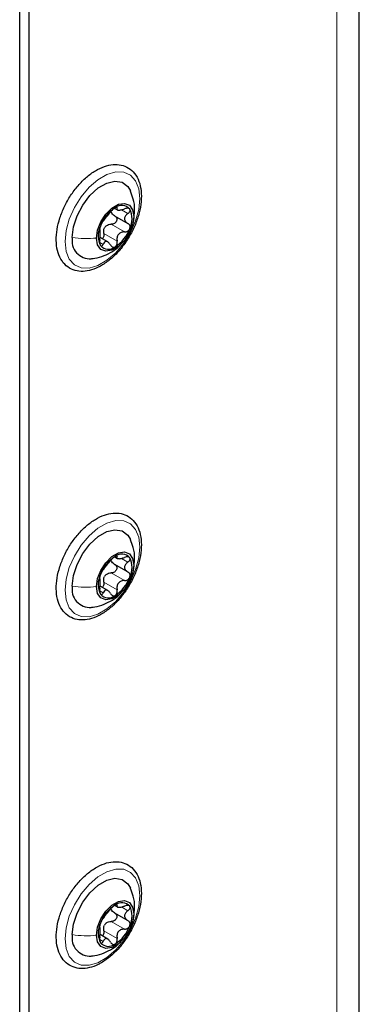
# Paper-space layout 'Blatt2' of a CAD drawing. Header units: millimetres. Extents: x 5 to 418, y 2 to 292.
# Tile 52 of 112: x 167.63 to 174.26, y 152.84 to 172.06. Entities that reach past the tile are written whole.
import ezdxf

# ---------------------------------------------------------------- set-up
doc = ezdxf.new("R2010")
doc.units = ezdxf.units.MM

psp = doc.layouts.new('Blatt2')

# ---------------------------------------------------------------- linework, layer by layer
at = {"color": 7, "linetype": 'Continuous', "lineweight": 25}
for p, q in [((174.261, 105.896), (174.261, 237.904)), ((167.812, 225.18), (167.812, 143.798)), ((167.812, 224.291), (167.812, 144.701)), ((167.635, 149.956), (167.635, 198.405)), ((169.493, 168.372), (169.542, 168.344)), ((169.483, 168.229), (169.744, 168.078)), ((169.352, 167.717), (169.202, 167.804)), ((169.727, 167.817), (169.749, 167.856)), ((169.493, 161.568), (169.542, 161.54)), ((169.483, 161.425), (169.744, 161.274)), ((169.352, 160.912), (169.202, 160.999)), ((169.727, 161.012), (169.749, 161.051)), ((169.493, 154.763), (169.542, 154.735)), ((169.483, 154.62), (169.744, 154.469)), ((169.352, 154.108), (169.202, 154.195)), ((169.727, 154.208), (169.749, 154.246))]:
    psp.add_line(p, q, dxfattribs=at)
at = {"color": 7, "linetype": 'Continuous', "lineweight": 18}
for p, q in [((173.822, 105.284), (173.822, 237.292)), ((169.512, 168.39), (169.536, 168.376)), ((169.62, 168.344), (169.746, 168.271)), ((169.874, 168.322), (169.86, 168.211)), ((169.422, 168.062), (169.682, 167.912)), ((169.277, 167.881), (169.536, 167.731)), ((169.196, 167.708), (169.262, 167.67)), ((169.512, 161.585), (169.536, 161.571)), ((169.62, 161.54), (169.746, 161.467)), ((169.874, 161.518), (169.86, 161.407)), ((169.422, 161.257), (169.682, 161.107)), ((169.277, 161.076), (169.536, 160.926)), ((169.196, 160.904), (169.262, 160.865)), ((169.512, 154.781), (169.536, 154.767)), ((169.62, 154.735), (169.746, 154.662)), ((169.874, 154.713), (169.86, 154.602)), ((169.422, 154.453), (169.682, 154.303)), ((169.277, 154.272), (169.536, 154.122)), ((169.196, 154.099), (169.262, 154.061))]:
    psp.add_line(p, q, dxfattribs=at)
at = {"color": 7, "linetype": 'Continuous', "lineweight": 18, "flags": 128}
for points in [[(168.519, 167.723), (168.54, 167.937), (168.602, 168.163), (168.703, 168.388), (168.834, 168.599), (168.99, 168.784), (169.161, 168.931), (169.338, 169.033), (169.509, 169.083), (169.665, 169.079), (169.796, 169.02), (169.896, 168.91), (169.959, 168.756), (169.98, 168.566), (169.959, 168.352), (169.896, 168.126), (169.796, 167.901), (169.665, 167.69), (169.509, 167.505), (169.338, 167.358), (169.161, 167.256), (168.99, 167.206), (168.834, 167.211), (168.703, 167.269), (168.602, 167.379), (168.54, 167.533), (168.519, 167.723)], [(168.519, 160.918), (168.54, 161.133), (168.602, 161.359), (168.703, 161.584), (168.834, 161.795), (168.99, 161.98), (169.161, 162.127), (169.338, 162.229), (169.509, 162.279), (169.665, 162.274), (169.796, 162.215), (169.896, 162.106), (169.959, 161.952), (169.98, 161.762), (169.959, 161.548), (169.896, 161.322), (169.796, 161.096), (169.665, 160.885), (169.509, 160.701), (169.338, 160.553), (169.161, 160.452), (168.99, 160.402), (168.834, 160.406), (168.703, 160.465), (168.602, 160.575), (168.54, 160.729), (168.519, 160.918)], [(168.519, 154.114), (168.54, 154.328), (168.602, 154.554), (168.703, 154.779), (168.834, 154.99), (168.99, 155.175), (169.161, 155.322), (169.338, 155.424), (169.509, 155.474), (169.665, 155.47), (169.796, 155.411), (169.896, 155.301), (169.959, 155.147), (169.98, 154.957), (169.959, 154.743), (169.896, 154.517), (169.796, 154.292), (169.665, 154.081), (169.509, 153.896), (169.338, 153.749), (169.161, 153.647), (168.99, 153.597), (168.834, 153.602), (168.703, 153.66), (168.602, 153.77), (168.54, 153.924), (168.519, 154.114)]]:
    psp.add_lwpolyline(points, dxfattribs=at)
at = {"color": 7, "linetype": 'Continuous', "lineweight": 25, "flags": 128}
for points in [[(168.66, 167.804), (168.684, 168.01), (168.754, 168.226), (168.864, 168.436), (169.005, 168.622), (169.166, 168.77), (169.333, 168.867), (169.494, 168.905), (169.635, 168.882), (169.745, 168.799), (169.797, 168.712)], [(169.134, 167.792), (169.156, 167.948), (169.219, 168.111), (169.315, 168.26), (169.434, 168.378), (169.56, 168.451), (169.678, 168.47), (169.775, 168.432), (169.838, 168.342), (169.86, 168.211)], [(169.86, 168.211), (169.838, 168.055), (169.775, 167.893), (169.678, 167.744), (169.56, 167.625), (169.434, 167.553), (169.315, 167.534), (169.219, 167.572), (169.156, 167.662), (169.134, 167.792)], [(168.66, 161), (168.684, 161.205), (168.754, 161.422), (168.864, 161.632), (169.005, 161.818), (169.166, 161.965), (169.333, 162.062), (169.494, 162.1), (169.635, 162.077), (169.745, 161.994), (169.797, 161.908)], [(169.134, 160.988), (169.156, 161.144), (169.219, 161.306), (169.315, 161.456), (169.434, 161.574), (169.56, 161.646), (169.678, 161.665), (169.775, 161.627), (169.838, 161.538), (169.86, 161.407)], [(169.86, 161.407), (169.838, 161.251), (169.775, 161.088), (169.678, 160.939), (169.56, 160.821), (169.434, 160.748), (169.315, 160.73), (169.219, 160.767), (169.156, 160.857), (169.134, 160.988)], [(168.66, 154.195), (168.684, 154.401), (168.754, 154.617), (168.864, 154.827), (169.005, 155.013), (169.166, 155.161), (169.333, 155.258), (169.494, 155.296), (169.635, 155.273), (169.745, 155.19), (169.797, 155.103)], [(169.134, 154.183), (169.156, 154.339), (169.219, 154.502), (169.315, 154.651), (169.434, 154.769), (169.56, 154.842), (169.678, 154.861), (169.775, 154.823), (169.838, 154.733), (169.86, 154.602)], [(169.86, 154.602), (169.838, 154.446), (169.775, 154.284), (169.678, 154.135), (169.56, 154.016), (169.434, 153.944), (169.315, 153.925), (169.219, 153.963), (169.156, 154.053), (169.134, 154.183)]]:
    psp.add_lwpolyline(points, dxfattribs=at)
at = {"color": 7, "linetype": 'Continuous', "lineweight": 25}
for centre, radius, start, end in [((169.883, 167.78), 0.716, 122.638, 159.7729), ((169.627, 168.224), 0.205, 40.5328, 129.2482), ((169.402, 168.167), 0.426, 333.4364, 26.5636), ((169.592, 167.837), 0.426, 153.4364, 206.5636), ((169.509, 167.847), 0.263, 135.2838, 147.1271), ((169.01, 167.741), 0.355, 169.7453, 273.6137), ((169.111, 168.224), 0.716, 302.638, 339.7729), ((169.367, 167.78), 0.205, 220.5328, 309.2482), ((169.883, 160.975), 0.716, 122.638, 159.7729), ((169.627, 161.419), 0.205, 40.5328, 129.2482), ((169.402, 161.362), 0.426, 333.4364, 26.5636), ((169.592, 161.032), 0.426, 153.4364, 206.5636), ((169.509, 161.043), 0.263, 135.2838, 147.1271), ((169.111, 161.419), 0.716, 302.638, 339.7729), ((169.01, 160.937), 0.355, 169.7453, 273.6137), ((169.367, 160.975), 0.205, 220.5328, 309.2482), ((169.883, 154.171), 0.716, 122.638, 159.7729), ((169.627, 154.615), 0.205, 40.5328, 129.2482), ((169.402, 154.558), 0.426, 333.4364, 26.5636), ((169.592, 154.228), 0.426, 153.4364, 206.5636), ((169.509, 154.238), 0.263, 135.2838, 147.1271), ((169.111, 154.615), 0.716, 302.638, 339.7729), ((169.01, 154.132), 0.355, 169.7453, 273.6137), ((169.367, 154.171), 0.205, 220.5328, 309.2482)]:
    psp.add_arc(centre, radius, start, end, dxfattribs=at)
for points, knots in [([(169.229, 167.255), (169.26, 167.275), (169.351, 167.331), (169.496, 167.455), (169.653, 167.634), (169.789, 167.839), (169.897, 168.059), (169.972, 168.285), (170.011, 168.507), (170.011, 168.716), (169.969, 168.903), (169.885, 169.057), (169.764, 169.167), (169.617, 169.225), (169.456, 169.234), (169.286, 169.196), (169.11, 169.112), (168.935, 168.984), (168.771, 168.819), (168.625, 168.624), (168.504, 168.41), (168.414, 168.185), (168.359, 167.96), (168.341, 167.744), (168.365, 167.546), (168.43, 167.377), (168.536, 167.246), (168.674, 167.165), (168.83, 167.135), (168.996, 167.153), (169.131, 167.201), (169.209, 167.244), (169.229, 167.255)], [0, 0, 0, 0, 0.018673, 0.053858, 0.088978, 0.124026, 0.159069, 0.19418, 0.229444, 0.26495, 0.300703, 0.336174, 0.3704, 0.403215, 0.435664, 0.4689, 0.503345, 0.538446, 0.573603, 0.608677, 0.643711, 0.678787, 0.713972, 0.749363, 0.785021, 0.82072, 0.8556, 0.888944, 0.92147, 0.95423, 0.98818, 1, 1, 1, 1]), ([(169.875, 168.322), (169.876, 168.332), (169.883, 168.409), (169.86, 168.543), (169.815, 168.657), (169.795, 168.708)], [0, 0, 0, 0, 0.073514, 0.585674, 1, 1, 1, 1]), ([(169.497, 168.383), (169.489, 168.378), (169.473, 168.367), (169.447, 168.345), (169.425, 168.322), (169.413, 168.309), (169.408, 168.302)], [0, 0, 0, 0, 0.24999, 0.499611, 0.749127, 1, 1, 1, 1]), ([(169.536, 168.376), (169.537, 168.38), (169.54, 168.389), (169.533, 168.395), (169.519, 168.394), (169.504, 168.387), (169.497, 168.383)], [0, 0, 0, 0, 0.249853, 0.499901, 0.750114, 1, 1, 1, 1]), ([(169.536, 168.376), (169.534, 168.366), (169.53, 168.353), (169.544, 168.342), (169.561, 168.338), (169.586, 168.338), (169.626, 168.344), (169.659, 168.355), (169.682, 168.363)], [0, 0, 0, 0, 0.24922, 0.374358, 0.498948, 0.624021, 0.749768, 1, 1, 1, 1]), ([(169.783, 168.357), (169.778, 168.362), (169.768, 168.372), (169.742, 168.376), (169.712, 168.373), (169.692, 168.366), (169.682, 168.363)], [0, 0, 0, 0, 0.249858, 0.499467, 0.749011, 1, 1, 1, 1]), ([(169.262, 168.121), (169.27, 168.13), (169.281, 168.144), (169.304, 168.175), (169.324, 168.201), (169.347, 168.228), (169.377, 168.264), (169.395, 168.287), (169.408, 168.302)], [0, 0, 0, 0, 0.2492191, 0.3743567, 0.4989469, 0.6240198, 0.7497675, 1, 1, 1, 1]), ([(169.486, 168.227), (169.495, 168.222), (169.511, 168.211), (169.526, 168.186), (169.531, 168.157), (169.525, 168.126), (169.508, 168.097), (169.483, 168.076), (169.453, 168.063), (169.433, 168.062), (169.422, 168.062)], [0, 0, 0, 0, 0.125212, 0.249468, 0.37431, 0.49905, 0.623887, 0.749382, 0.874437, 1, 1, 1, 1]), ([(169.486, 168.227), (169.472, 168.236), (169.444, 168.254), (169.431, 168.283), (169.425, 168.297)], [0, 0, 0, 0, 0.500609, 1, 1, 1, 1]), ([(169.746, 168.271), (169.729, 168.257), (169.703, 168.235), (169.685, 168.199), (169.68, 168.17), (169.685, 168.142), (169.703, 168.107), (169.729, 168.089), (169.746, 168.077)], [0, 0, 0, 0, 0.249194, 0.37433, 0.498925, 0.624004, 0.749757, 1, 1, 1, 1]), ([(169.746, 168.271), (169.754, 168.278), (169.77, 168.291), (169.785, 168.315), (169.791, 168.339), (169.786, 168.351), (169.783, 168.357)], [0, 0, 0, 0, 0.249806, 0.500054, 0.750309, 1, 1, 1, 1]), ([(169.749, 167.856), (169.768, 167.888), (169.823, 167.979), (169.869, 168.14), (169.873, 168.265), (169.875, 168.322)], [0, 0, 0, 0, 0.233244, 0.649662, 1, 1, 1, 1]), ([(169.211, 168.027), (169.208, 168.018), (169.2, 167.998), (169.195, 167.975), (169.194, 167.959), (169.197, 167.957), (169.198, 167.955)], [0, 0, 0, 0, 0.250032, 0.499632, 0.749228, 1, 1, 1, 1]), ([(169.262, 168.121), (169.259, 168.116), (169.252, 168.108), (169.238, 168.085), (169.224, 168.058), (169.215, 168.037), (169.211, 168.027)], [0, 0, 0, 0, 0.249816, 0.4999076, 0.7501199, 1, 1, 1, 1]), ([(169.277, 167.881), (169.274, 167.899), (169.27, 167.937), (169.282, 167.972), (169.289, 167.99)], [0, 0, 0, 0, 0.500646, 1, 1, 1, 1]), ([(169.322, 168.032), (169.338, 168.042), (169.369, 168.061), (169.404, 168.061), (169.422, 168.062)], [0, 0, 0, 0, 0.49811, 1, 1, 1, 1]), ([(169.783, 167.976), (169.786, 167.986), (169.791, 168.007), (169.785, 168.037), (169.77, 168.061), (169.754, 168.072), (169.746, 168.077)], [0, 0, 0, 0, 0.250032, 0.499632, 0.749228, 1, 1, 1, 1]), ([(169.198, 167.761), (169.2, 167.784), (169.204, 167.819), (169.206, 167.865), (169.206, 167.896), (169.206, 167.922), (169.204, 167.947), (169.2, 167.952), (169.198, 167.955)], [0, 0, 0, 0, 0.249194, 0.37433, 0.498925, 0.624004, 0.749757, 1, 1, 1, 1]), ([(169.277, 167.881), (169.278, 167.87), (169.281, 167.848), (169.274, 167.816), (169.262, 167.791), (169.25, 167.782), (169.246, 167.778)], [0, 0, 0, 0, 0.278955, 0.555759, 0.833842, 1, 1, 1, 1]), ([(169.682, 167.912), (169.66, 167.911), (169.626, 167.909), (169.587, 167.888), (169.561, 167.865), (169.544, 167.835), (169.53, 167.79), (169.534, 167.754), (169.536, 167.731)], [0, 0, 0, 0, 0.249219, 0.374357, 0.498947, 0.62402, 0.749767, 1, 1, 1, 1]), ([(169.682, 167.912), (169.692, 167.912), (169.712, 167.913), (169.742, 167.926), (169.768, 167.947), (169.778, 167.967), (169.783, 167.976)], [0, 0, 0, 0, 0.249816, 0.499908, 0.75012, 1, 1, 1, 1]), ([(169.034, 167.391), (169.056, 167.393), (169.14, 167.398), (169.281, 167.444), (169.444, 167.527), (169.558, 167.608), (169.607, 167.666), (169.618, 167.679)], [0, 0, 0, 0, 0.097746, 0.382147, 0.655833, 0.924291, 1, 1, 1, 1]), ([(169.198, 167.761), (169.197, 167.751), (169.194, 167.729), (169.195, 167.696), (169.201, 167.666), (169.208, 167.653), (169.211, 167.646)], [0, 0, 0, 0, 0.249806, 0.500054, 0.750309, 1, 1, 1, 1]), ([(169.211, 167.646), (169.215, 167.642), (169.224, 167.633), (169.238, 167.635), (169.252, 167.647), (169.259, 167.662), (169.262, 167.67)], [0, 0, 0, 0, 0.249858, 0.499467, 0.749011, 1, 1, 1, 1]), ([(169.408, 167.657), (169.395, 167.674), (169.377, 167.701), (169.347, 167.721), (169.325, 167.728), (169.304, 167.725), (169.281, 167.71), (169.27, 167.686), (169.262, 167.67)], [0, 0, 0, 0, 0.24922, 0.374358, 0.498948, 0.624021, 0.749768, 1, 1, 1, 1]), ([(169.408, 167.657), (169.413, 167.648), (169.425, 167.632), (169.447, 167.616), (169.473, 167.611), (169.489, 167.617), (169.497, 167.621)], [0, 0, 0, 0, 0.2498531, 0.4999013, 0.7501145, 1, 1, 1, 1]), ([(169.497, 167.621), (169.504, 167.626), (169.519, 167.638), (169.533, 167.666), (169.54, 167.698), (169.537, 167.72), (169.536, 167.731)], [0, 0, 0, 0, 0.24999, 0.499611, 0.749127, 1, 1, 1, 1]), ([(169.229, 160.451), (169.26, 160.47), (169.351, 160.526), (169.496, 160.651), (169.653, 160.83), (169.789, 161.034), (169.897, 161.254), (169.972, 161.48), (170.011, 161.702), (170.011, 161.912), (169.969, 162.099), (169.885, 162.252), (169.764, 162.362), (169.617, 162.421), (169.456, 162.43), (169.286, 162.392), (169.11, 162.308), (168.935, 162.18), (168.771, 162.014), (168.625, 161.82), (168.504, 161.605), (168.414, 161.381), (168.359, 161.156), (168.341, 160.94), (168.365, 160.742), (168.43, 160.572), (168.536, 160.442), (168.674, 160.36), (168.83, 160.33), (168.996, 160.348), (169.131, 160.397), (169.209, 160.44), (169.229, 160.451)], [0, 0, 0, 0, 0.018673, 0.053858, 0.088978, 0.124026, 0.159069, 0.19418, 0.229444, 0.26495, 0.300703, 0.336174, 0.3704, 0.403215, 0.435664, 0.4689, 0.503345, 0.538446, 0.573603, 0.608677, 0.643711, 0.678787, 0.713972, 0.749363, 0.785021, 0.82072, 0.8556, 0.888944, 0.92147, 0.95423, 0.98818, 1, 1, 1, 1]), ([(169.875, 161.518), (169.876, 161.527), (169.883, 161.605), (169.86, 161.739), (169.815, 161.853), (169.795, 161.904)], [0, 0, 0, 0, 0.073514, 0.585674, 1, 1, 1, 1]), ([(169.262, 161.316), (169.27, 161.326), (169.281, 161.34), (169.304, 161.371), (169.324, 161.397), (169.347, 161.424), (169.377, 161.459), (169.395, 161.482), (169.408, 161.497)], [0, 0, 0, 0, 0.249219, 0.374357, 0.498947, 0.62402, 0.749767, 1, 1, 1, 1]), ([(169.497, 161.578), (169.489, 161.573), (169.473, 161.563), (169.447, 161.541), (169.425, 161.518), (169.413, 161.504), (169.408, 161.497)], [0, 0, 0, 0, 0.24999, 0.499611, 0.749127, 1, 1, 1, 1]), ([(169.486, 161.423), (169.472, 161.432), (169.444, 161.45), (169.431, 161.478), (169.425, 161.492)], [0, 0, 0, 0, 0.500609, 1, 1, 1, 1]), ([(169.536, 161.571), (169.537, 161.576), (169.54, 161.584), (169.533, 161.59), (169.519, 161.59), (169.504, 161.582), (169.497, 161.578)], [0, 0, 0, 0, 0.2498531, 0.4999013, 0.7501145, 1, 1, 1, 1]), ([(169.536, 161.571), (169.534, 161.562), (169.53, 161.548), (169.544, 161.538), (169.561, 161.534), (169.586, 161.534), (169.626, 161.539), (169.659, 161.551), (169.682, 161.558)], [0, 0, 0, 0, 0.24922, 0.374358, 0.498948, 0.624021, 0.749768, 1, 1, 1, 1]), ([(169.746, 161.467), (169.729, 161.452), (169.703, 161.43), (169.685, 161.394), (169.68, 161.365), (169.685, 161.337), (169.703, 161.302), (169.729, 161.285), (169.746, 161.273)], [0, 0, 0, 0, 0.2491937, 0.3743301, 0.4989253, 0.6240038, 0.7497569, 1, 1, 1, 1]), ([(169.783, 161.553), (169.778, 161.558), (169.768, 161.567), (169.742, 161.572), (169.712, 161.569), (169.692, 161.562), (169.682, 161.558)], [0, 0, 0, 0, 0.249858, 0.499467, 0.749011, 1, 1, 1, 1]), ([(169.746, 161.467), (169.754, 161.474), (169.77, 161.487), (169.785, 161.511), (169.791, 161.534), (169.786, 161.547), (169.783, 161.553)], [0, 0, 0, 0, 0.249806, 0.500054, 0.750309, 1, 1, 1, 1]), ([(169.749, 161.051), (169.768, 161.084), (169.823, 161.175), (169.869, 161.335), (169.873, 161.461), (169.875, 161.518)], [0, 0, 0, 0, 0.233244, 0.649662, 1, 1, 1, 1]), ([(169.262, 161.316), (169.259, 161.312), (169.252, 161.303), (169.238, 161.281), (169.224, 161.253), (169.215, 161.233), (169.211, 161.223)], [0, 0, 0, 0, 0.249816, 0.499908, 0.75012, 1, 1, 1, 1]), ([(169.322, 161.228), (169.338, 161.237), (169.369, 161.256), (169.404, 161.257), (169.422, 161.257)], [0, 0, 0, 0, 0.49811, 1, 1, 1, 1]), ([(169.486, 161.423), (169.495, 161.417), (169.511, 161.407), (169.526, 161.382), (169.531, 161.352), (169.525, 161.321), (169.508, 161.293), (169.483, 161.271), (169.453, 161.258), (169.433, 161.257), (169.422, 161.257)], [0, 0, 0, 0, 0.125212, 0.249468, 0.37431, 0.49905, 0.623887, 0.749382, 0.874437, 1, 1, 1, 1]), ([(169.783, 161.172), (169.786, 161.182), (169.791, 161.202), (169.785, 161.232), (169.77, 161.257), (169.754, 161.268), (169.746, 161.273)], [0, 0, 0, 0, 0.250032, 0.4996317, 0.7492275, 1, 1, 1, 1]), ([(169.211, 161.223), (169.208, 161.213), (169.2, 161.193), (169.195, 161.17), (169.194, 161.155), (169.197, 161.152), (169.198, 161.151)], [0, 0, 0, 0, 0.250032, 0.499632, 0.749228, 1, 1, 1, 1]), ([(169.198, 160.957), (169.2, 160.98), (169.204, 161.014), (169.206, 161.06), (169.206, 161.092), (169.206, 161.117), (169.204, 161.142), (169.2, 161.147), (169.198, 161.151)], [0, 0, 0, 0, 0.249194, 0.37433, 0.498925, 0.624004, 0.749757, 1, 1, 1, 1]), ([(169.277, 161.076), (169.278, 161.065), (169.281, 161.043), (169.274, 161.011), (169.262, 160.986), (169.25, 160.977), (169.246, 160.974)], [0, 0, 0, 0, 0.278955, 0.555759, 0.833842, 1, 1, 1, 1]), ([(169.277, 161.076), (169.274, 161.095), (169.27, 161.132), (169.282, 161.168), (169.289, 161.185)], [0, 0, 0, 0, 0.500646, 1, 1, 1, 1]), ([(169.682, 161.107), (169.66, 161.106), (169.626, 161.105), (169.587, 161.083), (169.561, 161.06), (169.544, 161.03), (169.53, 160.985), (169.534, 160.95), (169.536, 160.926)], [0, 0, 0, 0, 0.249219, 0.374357, 0.498947, 0.62402, 0.749767, 1, 1, 1, 1]), ([(169.682, 161.107), (169.692, 161.108), (169.712, 161.108), (169.742, 161.121), (169.768, 161.143), (169.778, 161.162), (169.783, 161.172)], [0, 0, 0, 0, 0.249816, 0.499908, 0.75012, 1, 1, 1, 1]), ([(169.034, 160.587), (169.056, 160.588), (169.14, 160.593), (169.281, 160.639), (169.444, 160.722), (169.558, 160.803), (169.607, 160.861), (169.618, 160.874)], [0, 0, 0, 0, 0.097746, 0.382147, 0.655833, 0.924291, 1, 1, 1, 1]), ([(169.198, 160.957), (169.197, 160.946), (169.194, 160.925), (169.195, 160.892), (169.201, 160.862), (169.208, 160.848), (169.211, 160.842)], [0, 0, 0, 0, 0.249806, 0.500054, 0.750309, 1, 1, 1, 1]), ([(169.408, 160.852), (169.395, 160.87), (169.377, 160.897), (169.347, 160.916), (169.325, 160.923), (169.304, 160.92), (169.281, 160.905), (169.27, 160.881), (169.262, 160.865)], [0, 0, 0, 0, 0.24922, 0.374358, 0.498948, 0.624021, 0.749768, 1, 1, 1, 1]), ([(169.497, 160.816), (169.504, 160.822), (169.519, 160.833), (169.533, 160.862), (169.54, 160.894), (169.537, 160.916), (169.536, 160.926)], [0, 0, 0, 0, 0.2499898, 0.4996108, 0.7491272, 1, 1, 1, 1]), ([(169.211, 160.842), (169.215, 160.837), (169.224, 160.829), (169.238, 160.831), (169.252, 160.843), (169.259, 160.858), (169.262, 160.865)], [0, 0, 0, 0, 0.249858, 0.499467, 0.749011, 1, 1, 1, 1]), ([(169.408, 160.852), (169.413, 160.844), (169.425, 160.827), (169.447, 160.812), (169.473, 160.806), (169.489, 160.813), (169.497, 160.816)], [0, 0, 0, 0, 0.249853, 0.499901, 0.750114, 1, 1, 1, 1]), ([(169.229, 153.646), (169.26, 153.666), (169.351, 153.722), (169.496, 153.846), (169.653, 154.025), (169.789, 154.23), (169.897, 154.45), (169.972, 154.676), (170.011, 154.898), (170.011, 155.107), (169.969, 155.294), (169.885, 155.448), (169.764, 155.558), (169.617, 155.616), (169.456, 155.625), (169.286, 155.587), (169.11, 155.503), (168.935, 155.375), (168.771, 155.21), (168.625, 155.015), (168.504, 154.801), (168.414, 154.576), (168.359, 154.351), (168.341, 154.135), (168.365, 153.937), (168.43, 153.768), (168.536, 153.637), (168.674, 153.556), (168.83, 153.526), (168.996, 153.544), (169.131, 153.592), (169.209, 153.635), (169.229, 153.646)], [0, 0, 0, 0, 0.018673, 0.053858, 0.088978, 0.124026, 0.159069, 0.19418, 0.229444, 0.26495, 0.300703, 0.336174, 0.3704, 0.403215, 0.435664, 0.4689, 0.503345, 0.538446, 0.573603, 0.608677, 0.643711, 0.678787, 0.713972, 0.749363, 0.785021, 0.82072, 0.8556, 0.888944, 0.92147, 0.95423, 0.98818, 1, 1, 1, 1]), ([(169.875, 154.713), (169.876, 154.723), (169.883, 154.8), (169.86, 154.934), (169.815, 155.048), (169.795, 155.099)], [0, 0, 0, 0, 0.073514, 0.585674, 1, 1, 1, 1]), ([(169.497, 154.774), (169.489, 154.769), (169.473, 154.758), (169.447, 154.736), (169.425, 154.713), (169.413, 154.7), (169.408, 154.693)], [0, 0, 0, 0, 0.24999, 0.499611, 0.749127, 1, 1, 1, 1]), ([(169.536, 154.767), (169.537, 154.771), (169.54, 154.78), (169.533, 154.786), (169.519, 154.785), (169.504, 154.778), (169.497, 154.774)], [0, 0, 0, 0, 0.2498531, 0.4999013, 0.7501145, 1, 1, 1, 1]), ([(169.536, 154.767), (169.534, 154.757), (169.53, 154.744), (169.544, 154.733), (169.561, 154.729), (169.586, 154.729), (169.626, 154.735), (169.659, 154.746), (169.682, 154.754)], [0, 0, 0, 0, 0.2492203, 0.374358, 0.498948, 0.6240206, 0.749768, 1, 1, 1, 1]), ([(169.783, 154.748), (169.778, 154.753), (169.768, 154.763), (169.742, 154.767), (169.712, 154.764), (169.692, 154.757), (169.682, 154.754)], [0, 0, 0, 0, 0.249858, 0.499467, 0.749011, 1, 1, 1, 1]), ([(169.746, 154.662), (169.754, 154.669), (169.77, 154.682), (169.785, 154.706), (169.791, 154.73), (169.786, 154.742), (169.783, 154.748)], [0, 0, 0, 0, 0.249806, 0.500054, 0.750309, 1, 1, 1, 1]), ([(169.262, 154.512), (169.27, 154.521), (169.281, 154.535), (169.304, 154.566), (169.324, 154.592), (169.347, 154.619), (169.377, 154.655), (169.395, 154.678), (169.408, 154.693)], [0, 0, 0, 0, 0.2492191, 0.3743567, 0.4989469, 0.6240198, 0.7497675, 1, 1, 1, 1]), ([(169.486, 154.618), (169.495, 154.613), (169.511, 154.602), (169.526, 154.577), (169.531, 154.548), (169.525, 154.517), (169.508, 154.488), (169.483, 154.467), (169.453, 154.454), (169.433, 154.453), (169.422, 154.453)], [0, 0, 0, 0, 0.125212, 0.249468, 0.37431, 0.49905, 0.623887, 0.749382, 0.874437, 1, 1, 1, 1]), ([(169.486, 154.618), (169.472, 154.627), (169.444, 154.645), (169.431, 154.674), (169.425, 154.688)], [0, 0, 0, 0, 0.500609, 1, 1, 1, 1]), ([(169.746, 154.662), (169.729, 154.648), (169.703, 154.626), (169.685, 154.59), (169.68, 154.561), (169.685, 154.533), (169.703, 154.498), (169.729, 154.48), (169.746, 154.468)], [0, 0, 0, 0, 0.2491937, 0.3743301, 0.4989253, 0.6240038, 0.7497569, 1, 1, 1, 1]), ([(169.749, 154.246), (169.768, 154.279), (169.823, 154.37), (169.869, 154.531), (169.873, 154.656), (169.875, 154.713)], [0, 0, 0, 0, 0.233244, 0.649662, 1, 1, 1, 1]), ([(169.211, 154.418), (169.208, 154.409), (169.2, 154.389), (169.195, 154.366), (169.194, 154.35), (169.197, 154.347), (169.198, 154.346)], [0, 0, 0, 0, 0.250032, 0.499632, 0.749228, 1, 1, 1, 1]), ([(169.198, 154.152), (169.2, 154.175), (169.204, 154.21), (169.206, 154.256), (169.206, 154.287), (169.206, 154.313), (169.204, 154.338), (169.2, 154.343), (169.198, 154.346)], [0, 0, 0, 0, 0.249194, 0.37433, 0.498925, 0.624004, 0.749757, 1, 1, 1, 1]), ([(169.262, 154.512), (169.259, 154.507), (169.252, 154.499), (169.238, 154.476), (169.224, 154.449), (169.215, 154.428), (169.211, 154.418)], [0, 0, 0, 0, 0.249816, 0.4999076, 0.7501199, 1, 1, 1, 1]), ([(169.277, 154.272), (169.274, 154.29), (169.27, 154.328), (169.282, 154.363), (169.289, 154.381)], [0, 0, 0, 0, 0.500646, 1, 1, 1, 1]), ([(169.322, 154.423), (169.338, 154.433), (169.369, 154.452), (169.404, 154.452), (169.422, 154.453)], [0, 0, 0, 0, 0.49811, 1, 1, 1, 1]), ([(169.682, 154.303), (169.692, 154.303), (169.712, 154.304), (169.742, 154.317), (169.768, 154.338), (169.778, 154.358), (169.783, 154.367)], [0, 0, 0, 0, 0.249816, 0.499908, 0.75012, 1, 1, 1, 1]), ([(169.783, 154.367), (169.786, 154.377), (169.791, 154.398), (169.785, 154.428), (169.77, 154.452), (169.754, 154.463), (169.746, 154.468)], [0, 0, 0, 0, 0.250032, 0.499632, 0.749228, 1, 1, 1, 1]), ([(169.198, 154.152), (169.197, 154.141), (169.194, 154.12), (169.195, 154.087), (169.201, 154.057), (169.208, 154.044), (169.211, 154.037)], [0, 0, 0, 0, 0.249806, 0.500054, 0.750309, 1, 1, 1, 1]), ([(169.277, 154.272), (169.278, 154.261), (169.281, 154.239), (169.274, 154.207), (169.262, 154.182), (169.25, 154.173), (169.246, 154.169)], [0, 0, 0, 0, 0.278955, 0.555759, 0.833842, 1, 1, 1, 1]), ([(169.682, 154.303), (169.66, 154.302), (169.626, 154.3), (169.587, 154.279), (169.561, 154.256), (169.544, 154.226), (169.53, 154.181), (169.534, 154.145), (169.536, 154.122)], [0, 0, 0, 0, 0.249219, 0.374357, 0.498947, 0.62402, 0.749767, 1, 1, 1, 1]), ([(169.034, 153.782), (169.056, 153.784), (169.14, 153.789), (169.281, 153.835), (169.444, 153.918), (169.558, 153.999), (169.607, 154.057), (169.618, 154.07)], [0, 0, 0, 0, 0.097746, 0.382147, 0.655833, 0.924291, 1, 1, 1, 1]), ([(169.211, 154.037), (169.215, 154.033), (169.224, 154.024), (169.238, 154.026), (169.252, 154.038), (169.259, 154.053), (169.262, 154.061)], [0, 0, 0, 0, 0.249858, 0.499467, 0.749011, 1, 1, 1, 1]), ([(169.408, 154.048), (169.395, 154.065), (169.377, 154.092), (169.347, 154.112), (169.325, 154.119), (169.304, 154.116), (169.281, 154.101), (169.27, 154.077), (169.262, 154.061)], [0, 0, 0, 0, 0.24922, 0.374358, 0.498948, 0.624021, 0.749768, 1, 1, 1, 1]), ([(169.408, 154.048), (169.413, 154.039), (169.425, 154.023), (169.447, 154.007), (169.473, 154.002), (169.489, 154.008), (169.497, 154.012)], [0, 0, 0, 0, 0.249853, 0.499901, 0.750114, 1, 1, 1, 1]), ([(169.497, 154.012), (169.504, 154.017), (169.519, 154.029), (169.533, 154.057), (169.54, 154.089), (169.537, 154.111), (169.536, 154.122)], [0, 0, 0, 0, 0.2499898, 0.4996108, 0.7491272, 1, 1, 1, 1])]:
    psp.add_open_spline(points, degree=3, knots=knots, dxfattribs=at)
at = {"color": 7, "linetype": 'Continuous', "lineweight": 18}
for points in [[(168.66, 167.804), (168.739, 167.794), (168.895, 167.774), (169.054, 167.786), (169.134, 167.792)], [(168.66, 161), (168.739, 160.99), (168.895, 160.97), (169.054, 160.982), (169.134, 160.988)], [(168.66, 154.195), (168.739, 154.185), (168.895, 154.165), (169.054, 154.177), (169.134, 154.183)]]:
    psp.add_open_spline(points, degree=3, dxfattribs=at)

doc.saveas('drawing.dxf')
